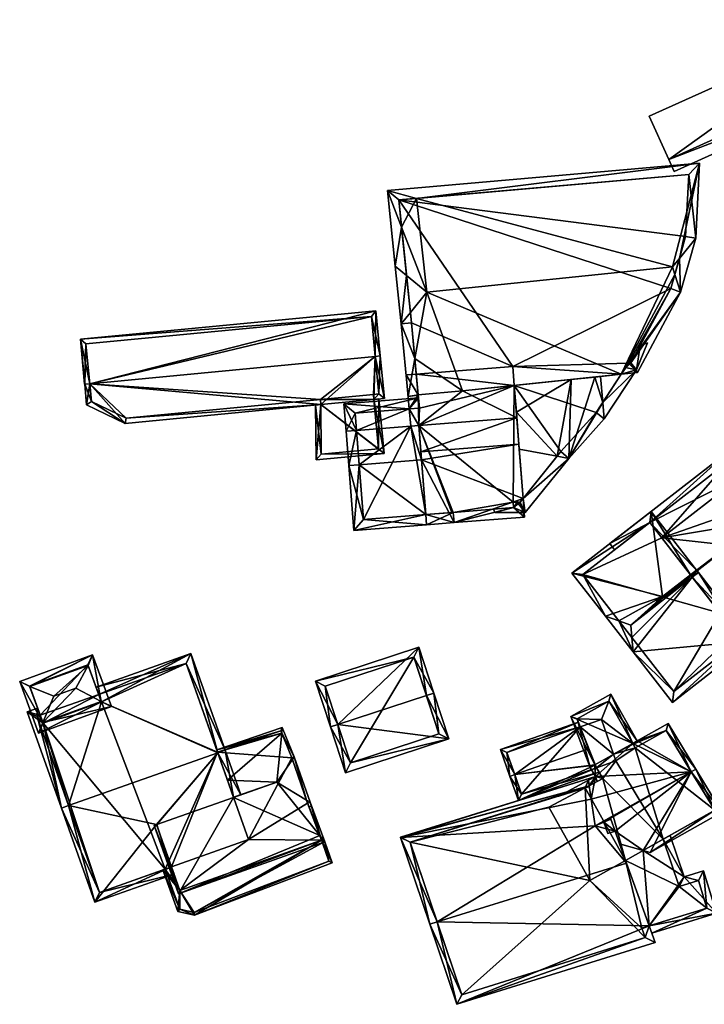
# Model space of a CAD drawing. Header units: inches. Extents: x 2558739 to 2563058, y 1133992 to 1137021.
# Tile 24 of 97: x 2560854 to 2560921, y 1134346 to 1134442. Entities that reach past the tile are written whole.
import ezdxf

# ---------------------------------------------------------------- set-up
doc = ezdxf.new("R2010")
doc.units = ezdxf.units.IN
doc.header["$MEASUREMENT"] = 0
doc.layers.add('Gebaeude Einzelhaus', color=10, linetype='Continuous')
doc.layers.add('Offenes Gebaeude', color=10, linetype='Continuous')

msp = doc.modelspace()

# ---------------------------------------------------------------- meshes
at = {"layer": 'Gebaeude Einzelhaus'}
mesh = msp.add_polyface(dxfattribs=at)
corners = [(2560891.109, 1134424.373, 380.864), (2560902.161, 1134408.215, 380.864), (2560892.346, 1134412.454, 380.864), (2560917.493, 1134415.791, 380.864), (2560891.382, 1134421.738, 393.389), (2560892.346, 1134412.454, 395.986), (2560891.869, 1134417.049, 396.604), (2560892.241, 1134413.464, 396.608), (2560891.382, 1134421.74, 393.388), (2560891.109, 1134424.373, 391.534), (2560892.83, 1134424.524, 391.552), (2560919.213, 1134426.838, 380.864), (2560892.67, 1134409.001, 393.856), (2560891.35, 1134412.356, 395.851), (2560890.778, 1134417.948, 395.851), (2560890.008, 1134425.28, 390.823), (2560920.271, 1134427.934, 390.823), (2560893.828, 1134415.436, 397.956), (2560917.638, 1134417.878, 397.956)]
mesh.append_faces([[corners[k] for k in face] for face in [(12, 13, 5), (5, 13, 7), (14, 6, 13), (13, 6, 7), (8, 15, 9), (9, 15, 10), (4, 15, 8), (6, 14, 4), (4, 14, 15), (10, 15, 16), (7, 12, 17), (7, 13, 12), (6, 7, 17), (14, 13, 6), (6, 13, 7), (4, 10, 8), (8, 10, 15), (4, 17, 10), (10, 17, 18), (15, 4, 8), (4, 6, 17), (15, 14, 4), (4, 14, 6), (10, 16, 15)]], dxfattribs={"color": 13})
mesh.append_faces([[corners[k] for k in face] for face in [(0, 1, 2), (0, 3, 1), (4, 5, 6), (6, 5, 7), (8, 2, 4), (4, 2, 5), (8, 0, 2), (8, 9, 0), (10, 0, 9), (10, 11, 0)]], dxfattribs={"color": 41})
mesh = msp.add_polyface(dxfattribs=at)
corners = [(2560918.898, 1134420.84, 380.864), (2560891.109, 1134424.373, 380.864), (2560919.213, 1134426.838, 380.864), (2560917.493, 1134415.791, 380.864), (2560902.161, 1134408.215, 380.864), (2560913.386, 1134408.543, 380.864), (2560913.61, 1134408.569, 380.864), (2560892.83, 1134424.524, 391.552), (2560919.213, 1134426.838, 391.551), (2560918.898, 1134420.84, 395.878), (2560917.871, 1134417.15, 397.457), (2560917.493, 1134415.791, 396.594), (2560918.304, 1134418.706, 397.39), (2560913.61, 1134408.569, 389.802), (2560913.61, 1134408.569, 392.167), (2560914.505, 1134410.234, 389.834), (2560914.164, 1134407.904, 389.412), (2560915.205, 1134410.523, 389.615), (2560918.426, 1134415.415, 396.269), (2560914.243, 1134407.625, 391.514), (2560920.271, 1134427.934, 390.823), (2560919.89, 1134420.678, 396.042), (2560912.676, 1134407.463, 391.514), (2560917.638, 1134417.878, 397.956), (2560893.828, 1134415.436, 397.956)]
mesh.append_faces([[corners[k] for k in face] for face in [(15, 16, 17), (10, 18, 11), (11, 18, 14), (19, 14, 18), (7, 20, 8), (12, 9, 21), (21, 9, 8), (18, 12, 21), (18, 10, 12), (21, 8, 20), (22, 10, 23), (22, 18, 10), (19, 18, 22), (24, 22, 23), (7, 23, 20), (18, 12, 10), (10, 12, 23), (18, 21, 12), (21, 20, 12), (12, 20, 23)]], dxfattribs={"color": 13})
mesh.append_faces([[corners[k] for k in face] for face in [(0, 1, 2), (0, 3, 1), (4, 3, 5), (5, 3, 6), (7, 8, 2), (8, 0, 2), (8, 9, 0), (9, 3, 0), (10, 11, 12), (12, 11, 9), (9, 11, 3), (13, 11, 14), (13, 3, 11), (13, 6, 3)]], dxfattribs={"color": 41})
mesh = msp.add_polyface(dxfattribs=at)
corners = [(2560892.346, 1134412.454, 380.864), (2560902.161, 1134408.215, 380.864), (2560892.812, 1134407.482, 380.864), (2560912.676, 1134407.463, 380.864), (2560902.304, 1134406.389, 380.864), (2560907.815, 1134406.96, 391.471), (2560902.304, 1134406.389, 391.45), (2560902.304, 1134406.389, 391.02), (2560897.299, 1134405.871, 391.514), (2560892.346, 1134412.454, 395.986), (2560892.812, 1134407.482, 390.518), (2560892.67, 1134409.001, 393.856), (2560893.001, 1134405.474, 391.545), (2560893.121, 1134404.184, 380.864), (2560893.121, 1134404.184, 391.38), (2560893.121, 1134404.184, 392.204), (2560902.508, 1134403.783, 392.243), (2560893.028, 1134405.18, 390.907), (2560885.799, 1134404.613, 390.907), (2560892.122, 1134404.106, 391.38), (2560892.008, 1134405.324, 391.514), (2560893.005, 1134405.427, 391.514), (2560891.35, 1134412.356, 395.851), (2560893.828, 1134415.436, 397.956), (2560912.676, 1134407.463, 391.514), (2560891.814, 1134407.404, 390.518), (2560892.122, 1134404.106, 392.204), (2560902.551, 1134403.231, 393.062), (2560893.044, 1134402.486, 393.062)]
mesh.append_faces([[corners[k] for k in face] for face in [(17, 18, 19), (5, 7, 16), (20, 12, 21), (20, 11, 12), (11, 20, 22), (11, 8, 23), (23, 8, 24), (11, 12, 8), (11, 20, 12), (12, 20, 21), (11, 22, 20), (12, 25, 10), (15, 26, 12), (12, 26, 25), (26, 12, 25), (25, 12, 10), (8, 27, 6), (12, 28, 8)]], dxfattribs={"color": 13})
mesh.append_faces([[corners[k] for k in face] for face in [(0, 1, 2), (1, 3, 4), (5, 6, 7), (5, 8, 6), (9, 10, 11), (11, 10, 12), (9, 0, 10), (10, 0, 2), (4, 2, 1), (4, 13, 2), (12, 14, 15), (12, 10, 14), (14, 10, 13), (13, 10, 2), (6, 16, 7)]], dxfattribs={"color": 41})
mesh = msp.add_polyface(dxfattribs=at)
corners = [(2560888.696, 1134405.021, 388.792), (2560889.701, 1134399.79, 388.792), (2560889.194, 1134405.069, 388.792), (2560883.545, 1134404.526, 388.792), (2560883.098, 1134399.155, 388.792), (2560883.045, 1134404.478, 388.792), (2560883.592, 1134399.705, 388.792), (2560889.156, 1134400.24, 388.792), (2560889.721, 1134405.12, 386.524), (2560889.324, 1134409.246, 388.958), (2560888.827, 1134409.198, 388.958), (2560883.545, 1134404.526, 386.524), (2560861.17, 1134406.539, 388.958), (2560888.696, 1134405.021, 386.524), (2560860.864, 1134404.504, 387.785), (2560860.673, 1134406.491, 388.958), (2560864.59, 1134402.704, 386.524), (2560889.176, 1134405.569, 386.817), (2560861.334, 1134404.832, 387.951), (2560864.682, 1134403.215, 386.818), (2560883.54, 1134405.028, 386.818), (2560888.648, 1134405.519, 386.818), (2560860.253, 1134410.858, 386.524), (2560860.671, 1134406.491, 388.958), (2560888.904, 1134413.613, 386.524), (2560888.454, 1134413.067, 386.802), (2560860.798, 1134410.408, 386.801), (2560883.545, 1134404.526, 379.799), (2560883.592, 1134399.705, 379.799), (2560889.156, 1134400.24, 379.799), (2560888.696, 1134405.021, 379.799), (2560861.17, 1134406.539, 379.799), (2560861.334, 1134404.832, 379.799), (2560864.682, 1134403.215, 379.799), (2560883.54, 1134405.028, 379.799), (2560888.648, 1134405.519, 379.799), (2560889.176, 1134405.569, 379.799), (2560888.827, 1134409.198, 379.799), (2560888.454, 1134413.067, 379.799), (2560860.798, 1134410.408, 379.799)]
mesh.append_faces([[corners[k] for k in face] for face in [(22, 26, 23), (23, 26, 15), (15, 26, 12), (24, 25, 22), (22, 25, 26), (24, 9, 25), (25, 9, 10), (24, 10, 9), (24, 12, 10), (24, 22, 12), (12, 22, 15), (15, 22, 23), (21, 17, 13), (19, 20, 11), (18, 19, 16), (16, 19, 11), (14, 18, 16), (15, 18, 14), (12, 18, 15), (9, 17, 10), (13, 17, 8), (8, 17, 9), (11, 12, 16), (16, 12, 14), (14, 12, 15), (8, 10, 13), (13, 10, 11), (11, 10, 12), (8, 9, 10), (3, 6, 5), (2, 7, 0), (6, 7, 1), (1, 7, 2), (5, 6, 4), (4, 6, 1), (4, 3, 5), (4, 1, 3), (3, 1, 0), (0, 1, 2)]], dxfattribs={"color": 13})
mesh.append_faces([[corners[k] for k in face] for face in [(38, 31, 39), (37, 31, 38), (12, 26, 31), (31, 26, 39), (26, 38, 39), (26, 25, 38), (25, 37, 38), (25, 10, 37), (34, 35, 30), (34, 30, 27), (31, 34, 33), (31, 33, 32), (37, 36, 35), (37, 35, 34), (37, 34, 31), (10, 17, 37), (37, 17, 36), (17, 35, 36), (17, 21, 35), (21, 13, 35), (35, 13, 30), (11, 34, 27), (11, 20, 34), (20, 19, 34), (34, 19, 33), (19, 32, 33), (19, 18, 32), (18, 31, 32), (18, 12, 31), (27, 30, 29), (27, 29, 28), (0, 13, 3), (3, 13, 11), (29, 13, 7), (7, 13, 0), (29, 30, 13), (7, 6, 29), (29, 6, 28), (11, 6, 3), (11, 28, 6), (11, 27, 28)]], dxfattribs={"color": 41})
mesh = msp.add_polyface(dxfattribs=at)
corners = [(2560902.304, 1134406.389, 380.864), (2560912.676, 1134407.463, 380.864), (2560910.238, 1134403.753, 380.864), (2560910.89, 1134404.745, 389.9), (2560912.676, 1134407.463, 389.901), (2560902.161, 1134408.215, 380.864), (2560913.386, 1134408.543, 380.864), (2560912.676, 1134407.463, 391.514), (2560910.671, 1134407.255, 390.663), (2560910.105, 1134407.197, 390.821), (2560907.815, 1134406.96, 391.471), (2560897.299, 1134405.871, 391.514), (2560913.386, 1134408.543, 389.888), (2560913.61, 1134408.569, 392.167), (2560913.386, 1134408.543, 392.166), (2560913.61, 1134408.569, 389.802), (2560913.61, 1134408.569, 380.864), (2560914.164, 1134407.904, 389.412), (2560914.505, 1134410.234, 389.834), (2560915.205, 1134410.523, 389.615), (2560913.101, 1134408.109, 389.901), (2560911.03, 1134403.139, 389.412), (2560914.243, 1134407.625, 391.514)]
mesh.append_faces([[corners[k] for k in face] for face in [(17, 18, 19), (17, 15, 18), (17, 20, 15), (15, 20, 12), (20, 17, 4), (4, 17, 3), (3, 17, 21), (20, 15, 12), (20, 17, 15), (15, 17, 18), (3, 4, 8), (21, 17, 3), (3, 17, 4), (4, 17, 20), (9, 3, 8), (22, 14, 13), (14, 22, 7)]], dxfattribs={"color": 13})
mesh.append_faces([[corners[k] for k in face] for face in [(0, 1, 2), (3, 1, 4), (3, 2, 1), (5, 6, 1), (7, 8, 4), (7, 9, 8), (7, 10, 9), (7, 11, 10), (12, 13, 14), (12, 15, 13), (12, 6, 15), (15, 6, 16), (4, 12, 7), (7, 12, 14), (4, 1, 12), (12, 1, 6)]], dxfattribs={"color": 41})
mesh = msp.add_polyface(dxfattribs=at)
corners = [(2560902.304, 1134406.389, 380.864), (2560906.825, 1134399.963, 380.864), (2560903.164, 1134395.422, 380.864), (2560910.238, 1134403.753, 380.864), (2560910.238, 1134403.753, 389.826), (2560910.89, 1134404.745, 389.9), (2560906.825, 1134399.963, 389.831), (2560906.463, 1134399.514, 389.819), (2560903.164, 1134395.423, 389.853), (2560902.871, 1134395.059, 380.864), (2560902.871, 1134395.059, 389.856), (2560902.871, 1134395.059, 391.616), (2560903.164, 1134395.422, 391.843), (2560902.789, 1134400.202, 391.158), (2560902.751, 1134400.686, 395.384), (2560907.579, 1134399.305, 389.412), (2560911.03, 1134403.139, 389.412), (2560903.35, 1134394.059, 389.455), (2560902.592, 1134395.059, 389.944), (2560910.105, 1134407.197, 390.821), (2560902.508, 1134403.783, 392.243), (2560907.815, 1134406.96, 391.471), (2560903.305, 1134393.618, 390.629)]
mesh.append_faces([[corners[k] for k in face] for face in [(4, 15, 6), (6, 15, 7), (5, 16, 4), (4, 16, 15), (17, 18, 10), (8, 17, 10), (7, 15, 8), (8, 15, 17), (19, 15, 5), (5, 15, 16), (7, 20, 13), (15, 21, 7), (7, 21, 20), (15, 19, 21), (8, 7, 13), (8, 15, 7), (8, 17, 15), (8, 10, 17), (17, 10, 18), (22, 11, 12)]], dxfattribs={"color": 13})
mesh.append_faces([[corners[k] for k in face] for face in [(0, 1, 2), (0, 3, 1), (4, 3, 5), (4, 1, 3), (4, 6, 1), (7, 1, 6), (8, 2, 7), (7, 2, 1), (8, 9, 2), (8, 10, 9), (8, 11, 10), (8, 12, 11), (13, 12, 8), (13, 14, 12)]], dxfattribs={"color": 41})
mesh = msp.add_polyface(dxfattribs=at)
corners = [(2560886.875, 1134403.694, 380.864), (2560892.122, 1134404.106, 380.864), (2560887.007, 1134402.012, 380.864), (2560892.279, 1134402.426, 380.864), (2560887.007, 1134402.012, 392.178), (2560886.875, 1134403.694, 391.38), (2560892.122, 1134404.106, 391.38), (2560893.044, 1134402.486, 380.864), (2560893.121, 1134404.184, 380.864), (2560902.304, 1134406.389, 380.864), (2560893.305, 1134399.165, 394.862), (2560893.044, 1134402.486, 393.062), (2560893.044, 1134402.486, 392.178), (2560892.279, 1134402.426, 393.062), (2560892.279, 1134402.426, 392.178), (2560892.122, 1134404.106, 392.204), (2560893.121, 1134404.184, 391.38), (2560893.121, 1134404.184, 392.204), (2560886.009, 1134401.934, 392.178), (2560893.028, 1134405.18, 390.907), (2560885.799, 1134404.613, 390.907), (2560887.267, 1134398.691, 394.862), (2560886.27, 1134398.613, 394.862), (2560893.244, 1134399.941, 395.384), (2560902.551, 1134403.231, 393.062), (2560893.001, 1134405.474, 391.545), (2560897.299, 1134405.871, 391.514)]
mesh.append_faces([[corners[k] for k in face] for face in [(18, 5, 4), (5, 19, 6), (6, 19, 16), (18, 20, 5), (5, 20, 19), (19, 6, 16), (6, 4, 14), (6, 20, 4), (4, 20, 18), (14, 10, 12), (4, 21, 14), (4, 18, 22), (11, 23, 24), (15, 11, 25), (26, 11, 24), (15, 13, 11)]], dxfattribs={"color": 13})
mesh.append_faces([[corners[k] for k in face] for face in [(0, 1, 2), (2, 1, 3), (4, 5, 2), (2, 5, 0), (6, 1, 5), (5, 1, 0), (7, 8, 9), (7, 1, 8), (7, 3, 1), (10, 11, 12), (13, 12, 11), (13, 14, 12), (14, 15, 6), (14, 13, 15), (6, 16, 1), (1, 16, 8), (6, 17, 16), (6, 15, 17)]], dxfattribs={"color": 41})
mesh = msp.add_polyface(dxfattribs=at)
corners = [(2560896.388, 1134394.076, 380.864), (2560902.188, 1134395.059, 380.864), (2560902.229, 1134394.541, 380.864), (2560903.164, 1134395.422, 380.864), (2560902.871, 1134395.059, 380.864), (2560893.044, 1134402.486, 380.864), (2560902.304, 1134406.389, 380.864), (2560902.871, 1134395.059, 389.856), (2560902.188, 1134395.059, 390.055), (2560902.871, 1134395.059, 391.616), (2560902.188, 1134395.059, 391.651), (2560902.229, 1134394.541, 389.898), (2560902.229, 1134394.541, 391.303), (2560896.388, 1134394.076, 391.298), (2560902.551, 1134403.231, 393.062), (2560902.508, 1134403.783, 392.243), (2560902.304, 1134406.389, 391.45), (2560902.789, 1134400.202, 391.158), (2560902.751, 1134400.686, 395.384), (2560900.303, 1134394.388, 390.383), (2560900.41, 1134394.073, 390.265), (2560903.35, 1134394.059, 389.455), (2560902.592, 1134395.059, 389.944), (2560896.466, 1134393.082, 390.629), (2560903.305, 1134393.618, 390.629), (2560893.305, 1134399.165, 394.862), (2560903.164, 1134395.422, 391.843), (2560893.244, 1134399.941, 395.384)]
mesh.append_faces([[corners[k] for k in face] for face in [(19, 11, 20), (20, 11, 21), (21, 11, 22), (22, 11, 8), (8, 11, 22), (22, 11, 21), (21, 11, 20), (20, 11, 19), (23, 12, 24), (24, 12, 9), (9, 12, 10), (23, 13, 12), (25, 26, 18), (23, 24, 26), (14, 27, 18)]], dxfattribs={"color": 13})
mesh.append_faces([[corners[k] for k in face] for face in [(0, 1, 2), (1, 3, 4), (5, 6, 1), (1, 6, 3), (7, 1, 4), (7, 8, 1), (7, 9, 8), (8, 9, 10), (11, 8, 12), (12, 8, 10), (11, 1, 8), (11, 2, 1), (13, 11, 12), (13, 0, 11), (11, 0, 2), (14, 15, 16), (14, 17, 15), (14, 18, 17)]], dxfattribs={"color": 41})
mesh = msp.add_polyface(dxfattribs=at)
corners = [(2560892.279, 1134402.426, 380.864), (2560887.681, 1134393.396, 380.864), (2560887.007, 1134402.012, 380.864), (2560893.044, 1134402.485, 380.864), (2560893.72, 1134393.868, 380.864), (2560893.72, 1134393.867, 391.299), (2560887.681, 1134393.396, 391.3), (2560887.267, 1134398.691, 394.862), (2560887.007, 1134402.012, 392.178), (2560893.044, 1134402.486, 380.864), (2560896.244, 1134394.065, 380.864), (2560896.388, 1134394.076, 380.864), (2560902.188, 1134395.059, 380.864), (2560896.388, 1134394.076, 391.298), (2560893.72, 1134393.868, 391.298), (2560893.244, 1134399.941, 395.384), (2560893.044, 1134402.486, 393.062), (2560893.305, 1134399.165, 394.862), (2560886.763, 1134392.321, 390.629), (2560893.798, 1134392.873, 390.629), (2560886.27, 1134398.613, 394.862), (2560886.009, 1134401.934, 392.178), (2560892.279, 1134402.426, 392.178), (2560896.466, 1134393.082, 390.629), (2560902.751, 1134400.686, 395.384), (2560903.164, 1134395.422, 391.843)]
mesh.append_faces([[corners[k] for k in face] for face in [(18, 6, 19), (19, 6, 5), (18, 20, 6), (6, 20, 7), (7, 20, 8), (8, 20, 21), (7, 5, 17), (7, 18, 5), (5, 18, 19), (7, 20, 18), (22, 7, 17), (8, 20, 7), (23, 19, 13), (13, 19, 14), (23, 14, 19), (23, 17, 14), (17, 24, 15), (23, 25, 17)]], dxfattribs={"color": 13})
mesh.append_faces([[corners[k] for k in face] for face in [(0, 1, 2), (3, 4, 0), (0, 4, 1), (5, 1, 4), (5, 6, 1), (6, 2, 1), (7, 8, 6), (6, 8, 2), (9, 10, 4), (9, 11, 10), (9, 12, 11), (13, 10, 11), (13, 14, 10), (10, 14, 4), (15, 16, 17)]], dxfattribs={"color": 41})
mesh = msp.add_polyface(dxfattribs=at)
corners = [(2560928.983, 1134392.501, 394.873), (2560926.201, 1134396.228, 394.778), (2560926.202, 1134394.972, 395.587), (2560927.826, 1134392.797, 395.643), (2560926.204, 1134393.211, 396.722), (2560929.794, 1134390.161, 392.961), (2560930.386, 1134390.621, 392.961), (2560922.266, 1134384.311, 392.961), (2560919.444, 1134387.944, 396.713), (2560916.718, 1134385.84, 396.722), (2560916.133, 1134385.371, 396.713), (2560916.126, 1134385.38, 396.722), (2560916.725, 1134385.831, 396.713), (2560916.727, 1134385.832, 396.713), (2560916.607, 1134391.594, 392.961), (2560919.385, 1134388.018, 396.654), (2560924.275, 1134397.553, 392.961), (2560924.868, 1134398.014, 392.961), (2560916.667, 1134385.906, 396.654), (2560916.075, 1134385.446, 396.654), (2560915.438, 1134393.097, 391.93), (2560923.239, 1134400.109, 391.524), (2560911.575, 1134391.045, 391.524), (2560912.035, 1134390.453, 391.929), (2560923.107, 1134399.056, 391.931), (2560923.711, 1134382.452, 391.652), (2560924.171, 1134381.86, 391.237), (2560932.066, 1134388.3, 391.37), (2560931.044, 1134388.434, 391.777), (2560924.275, 1134397.553, 381.796), (2560929.794, 1134390.161, 381.796), (2560916.607, 1134391.594, 381.796), (2560922.265, 1134384.312, 381.796), (2560923.107, 1134399.056, 381.796), (2560915.438, 1134393.098, 381.796), (2560931.044, 1134388.434, 381.796), (2560923.711, 1134382.452, 381.796)]
mesh.append_faces([[corners[k] for k in face] for face in [(25, 28, 26), (26, 28, 27), (27, 28, 6), (6, 28, 5), (25, 5, 7), (25, 27, 5), (5, 27, 6), (25, 26, 27), (21, 20, 22), (22, 20, 23), (16, 24, 17), (17, 24, 21), (21, 24, 20), (21, 16, 17), (23, 20, 22), (22, 20, 21), (21, 20, 16), (16, 20, 14), (11, 9, 10), (10, 9, 12), (9, 19, 18), (9, 11, 19), (1, 16, 17), (1, 2, 16), (3, 0, 5), (5, 0, 6), (2, 0, 3), (2, 1, 0), (9, 19, 11), (9, 18, 19), (9, 15, 18), (16, 1, 17), (14, 2, 16), (16, 2, 1), (9, 4, 15), (15, 4, 14), (14, 4, 2), (8, 9, 13), (13, 9, 12), (12, 9, 10), (10, 9, 11), (7, 4, 8), (8, 4, 9), (5, 3, 7), (7, 3, 4), (5, 0, 3), (5, 6, 0), (0, 2, 3), (3, 2, 4), (0, 1, 2)]], dxfattribs={"color": 13})
mesh.append_faces([[corners[k] for k in face] for face in [(30, 35, 32), (32, 35, 36), (5, 28, 30), (30, 28, 35), (35, 25, 36), (35, 28, 25), (33, 31, 34), (33, 29, 31), (24, 33, 20), (20, 33, 34), (24, 29, 33), (24, 16, 29), (32, 31, 30), (30, 31, 29), (12, 9, 18), (3, 5, 2), (2, 5, 16), (16, 5, 29), (29, 5, 30)]], dxfattribs={"color": 41})
mesh = msp.add_polyface(dxfattribs=at)
corners = [(2560919.444, 1134387.944, 396.713), (2560916.727, 1134385.832, 396.713), (2560919.563, 1134387.79, 396.833), (2560920.155, 1134388.25, 396.833), (2560920.036, 1134388.404, 396.713), (2560913.589, 1134383.148, 396.833), (2560916.725, 1134385.831, 396.713), (2560916.667, 1134385.906, 396.654), (2560915.57, 1134394.15, 392.208), (2560907.893, 1134388.184, 392.208), (2560919.385, 1134388.018, 396.654), (2560919.977, 1134388.478, 396.654), (2560911.139, 1134384.008, 395.482), (2560912.443, 1134383.55, 396.201), (2560913.816, 1134380.56, 395.482), (2560913.695, 1134381.939, 396.202), (2560925.309, 1134381.618, 391.633), (2560917.631, 1134375.651, 391.633), (2560915.438, 1134393.098, 392.672), (2560908.945, 1134388.052, 392.672), (2560917.763, 1134376.704, 392.098), (2560924.256, 1134381.75, 392.098), (2560916.607, 1134391.594, 392.961), (2560915.438, 1134393.097, 391.93), (2560922.266, 1134384.311, 392.961), (2560923.711, 1134382.452, 391.652), (2560924.256, 1134381.75, 381.796), (2560923.711, 1134382.452, 381.796), (2560915.438, 1134393.098, 381.796), (2560908.945, 1134388.052, 381.796), (2560917.763, 1134376.704, 381.796), (2560922.265, 1134384.312, 381.796), (2560916.607, 1134391.594, 381.796)]
mesh.append_faces([[corners[k] for k in face] for face in [(16, 21, 3), (3, 21, 2), (20, 14, 15), (16, 17, 21), (21, 17, 20), (20, 17, 14), (15, 14, 13), (13, 14, 12), (2, 0, 3), (3, 0, 4), (9, 19, 12), (12, 19, 13), (10, 18, 11), (11, 18, 8), (8, 18, 9), (9, 18, 19), (15, 2, 5), (2, 16, 3), (15, 14, 2), (2, 14, 16), (16, 14, 17), (13, 15, 5), (12, 14, 13), (13, 14, 15), (7, 5, 6), (7, 13, 5), (7, 12, 13), (7, 9, 12), (11, 8, 10), (10, 8, 7), (7, 8, 9), (1, 6, 5), (1, 5, 2), (0, 3, 4), (0, 2, 3), (0, 1, 2)]], dxfattribs={"color": 13})
mesh.append_faces([[corners[k] for k in face] for face in [(31, 29, 32), (32, 29, 28), (27, 30, 31), (31, 30, 29), (27, 26, 30), (21, 20, 26), (26, 20, 30), (20, 29, 30), (13, 19, 15), (15, 19, 20), (20, 19, 29), (23, 19, 18), (23, 29, 19), (23, 28, 29), (25, 26, 27), (24, 21, 25), (25, 21, 26), (24, 2, 21), (24, 0, 2), (10, 22, 18), (18, 22, 23)]], dxfattribs={"color": 41})
mesh = msp.add_polyface(dxfattribs=at)
corners = [(2560893.789, 1134376.322, 390.644), (2560895.956, 1134372.124, 387.657), (2560894.5, 1134376.556, 390.644), (2560885.204, 1134373.504, 390.644), (2560885.946, 1134368.838, 387.657), (2560884.491, 1134373.27, 390.644), (2560893.044, 1134380.995, 387.657), (2560883.034, 1134377.709, 387.657), (2560895.01, 1134372.603, 388.137), (2560886.425, 1134369.784, 388.137), (2560892.565, 1134380.049, 388.136), (2560883.98, 1134377.23, 388.137), (2560895.01, 1134372.603, 380.883), (2560892.565, 1134380.049, 380.883), (2560883.98, 1134377.23, 380.883), (2560886.425, 1134369.784, 380.883)]
mesh.append_faces([[corners[k] for k in face] for face in [(3, 9, 5), (11, 3, 5), (5, 9, 4), (10, 11, 7), (7, 11, 5), (6, 10, 7), (0, 10, 2), (8, 0, 2), (2, 10, 6), (1, 9, 8), (4, 9, 1), (1, 8, 2), (3, 7, 5), (0, 6, 3), (3, 6, 7), (0, 2, 6), (4, 3, 5), (4, 1, 3), (3, 1, 0), (0, 1, 2)]], dxfattribs={"color": 13})
mesh.append_faces([[corners[k] for k in face] for face in [(13, 15, 14), (12, 15, 13), (8, 15, 12), (9, 15, 8), (14, 15, 3), (3, 15, 9), (11, 14, 3), (13, 14, 10), (10, 14, 11), (12, 13, 0), (0, 13, 10), (8, 12, 0)]], dxfattribs={"color": 41})
mesh = msp.add_polyface(dxfattribs=at)
corners = [(2560856.621, 1134373.689, 390.514), (2560855.35, 1134377.181, 390.514), (2560854.375, 1134377.676, 390.183), (2560856.194, 1134372.684, 390.183), (2560861.008, 1134379.242, 390.514), (2560861.01, 1134379.243, 390.514), (2560861.439, 1134380.249, 390.183), (2560855.353, 1134377.182, 390.514), (2560856.625, 1134373.69, 390.514), (2560863.258, 1134375.256, 390.183), (2560862.28, 1134375.75, 390.514), (2560862.283, 1134375.751, 390.514), (2560861.008, 1134379.24, 390.516), (2560859.819, 1134377.024, 392.394), (2560862.278, 1134375.753, 390.518), (2560855.354, 1134377.179, 390.517), (2560857.689, 1134376.249, 392.394), (2560856.623, 1134373.694, 390.518), (2560856.61, 1134373.718, 390.516), (2560856.62, 1134373.689, 390.516), (2560860.991, 1134379.288, 390.494), (2560855.336, 1134377.229, 390.493), (2560856.641, 1134373.645, 390.494), (2560862.296, 1134375.705, 390.494), (2560862.037, 1134376.416, 388.869), (2560860.991, 1134379.288, 378.763), (2560862.296, 1134375.705, 389.322), (2560862.037, 1134376.416, 378.763), (2560855.336, 1134377.229, 378.763), (2560856.365, 1134374.404, 388.869), (2560856.365, 1134374.404, 378.763), (2560856.641, 1134373.645, 389.353), (2560862.296, 1134375.705, 378.763), (2560856.641, 1134373.645, 378.763)]
mesh.append_faces([[corners[k] for k in face] for face in [(6, 4, 20), (5, 4, 6), (5, 12, 4), (14, 5, 6), (14, 12, 5), (9, 10, 14), (23, 10, 9), (14, 6, 9), (8, 22, 3), (19, 8, 3), (19, 17, 8), (3, 23, 9), (3, 22, 23), (15, 18, 2), (15, 17, 18), (2, 7, 15), (21, 7, 2), (6, 21, 2), (6, 20, 21), (18, 3, 2), (18, 19, 3), (15, 17, 16), (1, 0, 15), (15, 0, 17), (14, 10, 11), (13, 8, 14), (14, 8, 10), (8, 17, 0), (13, 16, 8), (8, 16, 17), (12, 16, 13), (12, 7, 16), (16, 7, 15), (15, 7, 1), (12, 4, 7), (12, 5, 4), (12, 14, 5), (5, 14, 11), (12, 13, 14), (5, 11, 6), (6, 11, 9), (8, 9, 10), (10, 9, 11), (8, 3, 9), (8, 0, 3), (7, 2, 1), (4, 6, 7), (7, 6, 2), (4, 5, 6), (0, 2, 3), (0, 1, 2)]], dxfattribs={"color": 13})
mesh.append_faces([[corners[k] for k in face] for face in [(27, 30, 25), (25, 30, 28), (27, 33, 30), (27, 32, 33), (23, 31, 26), (23, 22, 31), (8, 7, 22), (17, 7, 8), (15, 7, 17), (22, 29, 31), (29, 28, 30), (22, 21, 29), (29, 21, 28), (7, 21, 22), (21, 25, 28), (21, 20, 25), (12, 14, 4), (14, 10, 4), (25, 24, 27), (24, 23, 26), (25, 20, 24), (24, 20, 23), (4, 23, 20), (10, 23, 4)]], dxfattribs={"color": 41})
mesh = msp.add_polyface(dxfattribs=at)
corners = [(2560856.365, 1134374.404, 388.869), (2560856.108, 1134375.108, 388.419), (2560855.095, 1134374.749, 388.419), (2560856.641, 1134373.645, 389.353), (2560858.413, 1134365.396, 394.367), (2560859.12, 1134365.647, 394.367), (2560862.296, 1134375.705, 389.322), (2560873.573, 1134370.774, 394.367), (2560870.961, 1134380.379, 388.419), (2560874.279, 1134371.025, 394.367), (2560862.037, 1134376.416, 388.869), (2560861.78, 1134377.121, 388.419), (2560875.815, 1134366.695, 391.505), (2560867.641, 1134363.801, 391.508), (2560867.676, 1134363.811, 391.507), (2560875.109, 1134366.444, 391.505), (2560861.649, 1134356.275, 388.339), (2560869.093, 1134359.712, 388.806), (2560869.344, 1134359.005, 388.339), (2560870.505, 1134379.421, 388.869), (2560856.053, 1134374.293, 388.869), (2560862.105, 1134357.233, 388.806), (2560875.107, 1134366.451, 391.509), (2560873.554, 1134370.827, 388.127), (2560870.505, 1134379.421, 378.763), (2560874.514, 1134368.121, 390.312), (2560873.554, 1134370.827, 378.763), (2560862.037, 1134376.416, 378.763), (2560856.053, 1134374.293, 378.763), (2560856.365, 1134374.404, 378.763), (2560862.105, 1134357.233, 378.763), (2560868.473, 1134359.492, 384.929), (2560869.093, 1134359.712, 384.929), (2560868.473, 1134359.492, 378.763), (2560862.296, 1134375.705, 378.763), (2560869.093, 1134359.712, 378.763), (2560876.558, 1134362.36, 378.763), (2560856.641, 1134373.645, 378.763)]
mesh.append_faces([[corners[k] for k in face] for face in [(9, 22, 7), (9, 12, 22), (22, 12, 15), (4, 21, 16), (16, 21, 18), (18, 21, 17), (4, 5, 21), (2, 20, 4), (4, 20, 5), (2, 1, 20), (20, 1, 0), (9, 19, 8), (8, 19, 11), (11, 19, 10), (9, 7, 19), (13, 16, 17), (17, 16, 18), (13, 5, 16), (16, 5, 4), (12, 7, 15), (15, 7, 14), (14, 7, 13), (13, 7, 5), (12, 9, 7), (6, 8, 10), (10, 8, 11), (6, 7, 8), (8, 7, 9), (3, 5, 6), (6, 5, 7), (3, 4, 5), (0, 2, 3), (3, 2, 4), (0, 1, 2)]], dxfattribs={"color": 13})
mesh.append_faces([[corners[k] for k in face] for face in [(37, 28, 29), (37, 30, 28), (34, 33, 37), (37, 33, 30), (34, 26, 33), (33, 26, 35), (35, 26, 36), (27, 24, 34), (34, 24, 26), (31, 30, 33), (31, 21, 30), (32, 17, 31), (31, 17, 21), (21, 28, 30), (5, 20, 21), (21, 20, 28), (28, 0, 29), (28, 20, 0), (10, 19, 27), (27, 19, 24), (24, 23, 26), (23, 7, 25), (25, 7, 22), (24, 19, 23), (23, 19, 7)]], dxfattribs={"color": 41})
mesh = msp.add_polyface(dxfattribs=at)
corners = [(2560919.465, 1134368.93, 392.606), (2560915.47, 1134361.092, 389.989), (2560922.426, 1134365.014, 389.989), (2560914.797, 1134361.286, 390.258), (2560919.9, 1134369.175, 392.606), (2560910.972, 1134364.036, 392.557), (2560910.134, 1134363.669, 392.606), (2560912.076, 1134363.176, 391.862), (2560911.359, 1134362.954, 391.947), (2560912.517, 1134361.943, 391.168), (2560910.108, 1134369.591, 389.953), (2560909.668, 1134369.343, 389.953), (2560910.183, 1134368.465, 390.474), (2560909.576, 1134367.575, 390.719), (2560909.502, 1134368.102, 390.465), (2560909.765, 1134366.263, 391.353), (2560913.796, 1134371.671, 389.953), (2560917.215, 1134373.599, 389.953), (2560914.229, 1134371.915, 389.953), (2560909.191, 1134367.371, 390.714), (2560906.63, 1134366.572, 390.425), (2560909.573, 1134367.574, 390.719), (2560909.585, 1134367.493, 390.758), (2560921.731, 1134365.196, 390.258), (2560917.039, 1134372.926, 390.209), (2560913.839, 1134371.596, 389.997), (2560910.121, 1134369.558, 389.971), (2560910.878, 1134368.269, 390.737), (2560914.039, 1134371.234, 390.209), (2560907.786, 1134374.274, 387.373), (2560913.797, 1134371.671, 389.953), (2560911.666, 1134376.458, 387.417), (2560911.476, 1134375.776, 387.656), (2560908.408, 1134374.049, 387.621), (2560910.121, 1134369.558, 387.45), (2560910.108, 1134369.591, 387.465), (2560910.267, 1134369.31, 387.329), (2560910.878, 1134368.269, 380.255), (2560910.267, 1134369.31, 380.255), (2560909.191, 1134367.371, 380.255), (2560916.737, 1134362.38, 389.259), (2560921.731, 1134365.196, 380.255), (2560916.737, 1134362.38, 380.255), (2560917.039, 1134372.926, 380.255), (2560914.039, 1134371.234, 380.255), (2560913.839, 1134371.596, 380.255), (2560913.796, 1134371.671, 380.255), (2560909.646, 1134358.381, 380.255), (2560905.644, 1134365.481, 380.255), (2560913.096, 1134360.327, 380.255), (2560912.165, 1134369.975, 380.255), (2560911.938, 1134370.623, 380.255), (2560913.797, 1134371.671, 380.255), (2560911.476, 1134375.776, 380.255), (2560908.408, 1134374.049, 380.255), (2560908.701, 1134373.281, 387.277), (2560909.511, 1134371.156, 388.183), (2560908.701, 1134373.281, 380.255), (2560910.755, 1134374, 380.255)]
mesh.append_faces([[corners[k] for k in face] for face in [(18, 30, 32), (11, 33, 10), (11, 29, 33), (18, 32, 31), (31, 32, 29), (29, 32, 33), (10, 29, 11), (10, 30, 29), (18, 31, 30), (29, 30, 31), (28, 25, 24), (19, 14, 21), (14, 19, 20), (12, 13, 14), (12, 27, 13), (10, 26, 11), (11, 26, 12), (12, 26, 27), (25, 16, 24), (4, 24, 17), (17, 24, 18), (18, 24, 16), (4, 0, 24), (2, 23, 4), (4, 23, 0), (2, 1, 23), (23, 1, 3), (21, 19, 22), (21, 14, 19), (19, 14, 20), (16, 0, 18), (18, 0, 17), (17, 0, 4), (0, 15, 6), (10, 12, 16), (16, 12, 0), (0, 12, 15), (15, 12, 13), (13, 12, 14), (10, 11, 12), (3, 7, 9), (7, 5, 8), (3, 0, 7), (7, 0, 5), (5, 0, 6), (0, 2, 4), (3, 1, 0), (0, 1, 2)]], dxfattribs={"color": 13})
mesh.append_faces([[corners[k] for k in face] for face in [(52, 58, 53), (53, 58, 54), (54, 58, 57), (52, 51, 58), (10, 56, 35), (55, 54, 57), (10, 33, 56), (56, 33, 55), (55, 33, 54), (33, 53, 54), (33, 32, 53), (53, 32, 52), (52, 32, 30), (42, 44, 41), (41, 44, 43), (44, 51, 45), (45, 51, 46), (42, 50, 44), (44, 50, 51), (49, 37, 42), (42, 37, 50), (50, 37, 38), (49, 39, 37), (49, 47, 39), (39, 47, 48), (25, 44, 45), (25, 28, 44), (45, 16, 25), (45, 46, 16), (28, 24, 44), (44, 24, 43), (24, 41, 43), (0, 23, 24), (24, 23, 41), (41, 40, 42), (41, 23, 40), (40, 23, 3), (13, 39, 21), (21, 39, 19), (13, 37, 39), (13, 27, 37), (37, 36, 38), (36, 26, 34), (37, 27, 36), (36, 27, 26), (34, 10, 35), (34, 26, 10)]], dxfattribs={"color": 41})
mesh = msp.add_polyface(dxfattribs=at)
corners = [(2560902.349, 1134368.648, 388.183), (2560901.878, 1134368.483, 388.183), (2560902.701, 1134366.13, 387.115), (2560910.267, 1134369.31, 387.329), (2560910.525, 1134368.871, 387.115), (2560910.121, 1134369.558, 387.45), (2560910.108, 1134369.591, 387.465), (2560909.511, 1134371.156, 388.183), (2560908.701, 1134373.281, 387.277), (2560908.522, 1134373.749, 387.077), (2560900.961, 1134371.1, 387.077), (2560903.008, 1134366.767, 387.329), (2560901.598, 1134370.793, 387.277), (2560901.598, 1134370.793, 380.255), (2560908.701, 1134373.281, 380.255), (2560903.008, 1134366.767, 380.255), (2560910.267, 1134369.31, 380.255), (2560910.755, 1134374, 380.255), (2560911.938, 1134370.623, 380.255), (2560912.165, 1134369.975, 380.255)]
mesh.append_faces([[corners[k] for k in face] for face in [(12, 9, 8), (12, 10, 9), (12, 1, 10), (12, 0, 1), (1, 11, 2), (2, 11, 4), (4, 11, 3), (1, 0, 11), (8, 0, 7), (8, 10, 0), (0, 10, 1), (8, 9, 10), (0, 6, 7), (0, 5, 6), (0, 2, 5), (5, 2, 3), (3, 2, 4), (0, 1, 2)]], dxfattribs={"color": 13})
mesh.append_faces([[corners[k] for k in face] for face in [(14, 15, 13), (14, 16, 15), (14, 18, 16), (16, 18, 19), (14, 17, 18), (15, 16, 11), (11, 16, 3), (0, 12, 11), (11, 12, 15), (15, 12, 13), (13, 8, 14), (13, 12, 8)]], dxfattribs={"color": 41})
mesh = msp.add_polyface(dxfattribs=at)
corners = [(2560882.18, 1134366.178, 389.99), (2560880.975, 1134370.36, 389.888), (2560880.799, 1134370.108, 390.056), (2560882.516, 1134365.974, 389.814), (2560879.28, 1134367.933, 391.509), (2560883.462, 1134362.753, 388.282), (2560883.961, 1134362.134, 387.897), (2560879.773, 1134372.679, 388.163), (2560879.828, 1134373.211, 387.787), (2560873.471, 1134371.062, 387.937), (2560873.554, 1134370.827, 388.127), (2560874.514, 1134368.121, 390.312), (2560875.107, 1134366.451, 391.509), (2560869.756, 1134357.094, 387.897), (2560875.109, 1134366.444, 391.505), (2560867.676, 1134363.811, 391.507), (2560867.405, 1134363.719, 391.509), (2560867.641, 1134363.801, 391.508), (2560882.281, 1134365.889, 389.848), (2560880.741, 1134370.273, 389.935), (2560879.684, 1134372.899, 387.982), (2560869.909, 1134357.413, 388.025), (2560883.638, 1134362.284, 388.025), (2560883.638, 1134362.284, 384.929), (2560883.638, 1134362.284, 378.763), (2560882.281, 1134365.889, 378.763), (2560880.741, 1134370.273, 378.763), (2560879.684, 1134372.899, 378.763), (2560873.554, 1134370.827, 378.763), (2560869.093, 1134359.712, 388.806), (2560869.093, 1134359.712, 384.929), (2560869.909, 1134357.413, 384.929), (2560876.558, 1134362.36, 378.763), (2560869.909, 1134357.413, 378.763), (2560869.093, 1134359.712, 378.763)]
mesh.append_faces([[corners[k] for k in face] for face in [(13, 22, 6), (6, 22, 5), (17, 21, 16), (16, 21, 13), (13, 21, 22), (8, 7, 20), (8, 20, 9), (9, 20, 10), (2, 19, 1), (1, 19, 7), (1, 7, 8), (0, 3, 18), (18, 3, 5), (5, 3, 6), (3, 0, 1), (1, 0, 2), (16, 15, 17), (14, 4, 12), (14, 5, 4), (16, 13, 15), (15, 13, 14), (14, 13, 5), (5, 13, 6), (11, 12, 4), (7, 11, 4), (7, 10, 11), (7, 9, 10), (7, 8, 9), (2, 7, 4), (2, 1, 7), (7, 1, 8), (5, 0, 4), (6, 3, 5), (5, 3, 0), (0, 2, 4), (3, 1, 0), (0, 1, 2)]], dxfattribs={"color": 13})
mesh.append_faces([[corners[k] for k in face] for face in [(26, 28, 27), (34, 32, 33), (33, 32, 24), (24, 32, 25), (25, 32, 26), (26, 32, 28), (22, 21, 23), (23, 21, 31), (21, 30, 31), (21, 29, 30), (21, 17, 29), (27, 28, 20), (20, 28, 10), (20, 7, 27), (7, 26, 27), (7, 19, 26), (0, 19, 2), (0, 18, 19), (19, 18, 26), (26, 18, 25), (23, 5, 22), (23, 18, 5), (23, 25, 18), (23, 24, 25)]], dxfattribs={"color": 41})
mesh = msp.add_polyface(dxfattribs=at)
corners = [(2560910.183, 1134368.465, 390.395), (2560891.275, 1134362.574, 390.395), (2560891.279, 1134362.563, 390.4), (2560909.798, 1134367.694, 390.696), (2560910.353, 1134367.989, 390.64), (2560909.576, 1134367.575, 390.719), (2560894.842, 1134354.361, 394.708), (2560894.126, 1134354.138, 394.708), (2560910.134, 1134363.669, 392.606), (2560909.765, 1134366.263, 391.353), (2560913.186, 1134360.076, 394.708), (2560912.076, 1134363.176, 393.114), (2560910.972, 1134364.036, 392.557), (2560911.66, 1134364.338, 392.516), (2560915.37, 1134353.977, 391.298), (2560896.749, 1134346.379, 390.394), (2560915.949, 1134352.361, 390.394), (2560892.231, 1134362.086, 390.757), (2560897.225, 1134347.313, 390.789), (2560914.979, 1134352.845, 390.79), (2560914.654, 1134353.755, 391.299), (2560911.359, 1134362.954, 393.113), (2560909.573, 1134367.574, 390.719), (2560909.585, 1134367.493, 390.758), (2560915.371, 1134353.977, 390.999), (2560915.624, 1134353.27, 390.984), (2560921.911, 1134355.218, 387.962), (2560918.765, 1134358.726, 388.865), (2560920.644, 1134359.309, 387.962), (2560916.737, 1134362.38, 389.259), (2560917.402, 1134362.755, 388.916), (2560914.797, 1134361.286, 390.258), (2560912.517, 1134361.943, 391.168), (2560920.973, 1134355.712, 388.306), (2560920.149, 1134358.37, 388.307), (2560918.289, 1134357.793, 389.201), (2560915.37, 1134353.977, 390.999), (2560912.076, 1134363.176, 391.862), (2560911.359, 1134362.954, 391.947), (2560909.191, 1134367.371, 390.714), (2560892.231, 1134362.086, 380.255), (2560909.191, 1134367.371, 380.255), (2560897.225, 1134347.313, 380.255), (2560914.979, 1134352.845, 380.255), (2560914.654, 1134353.755, 380.255), (2560915.37, 1134353.977, 380.255), (2560905.644, 1134365.481, 380.255), (2560909.646, 1134358.381, 380.255), (2560913.096, 1134360.327, 380.255), (2560915.371, 1134353.977, 380.255), (2560920.973, 1134355.712, 380.255), (2560920.149, 1134358.37, 380.255), (2560918.289, 1134357.793, 380.255), (2560916.737, 1134362.38, 380.255)]
mesh.append_faces([[corners[k] for k in face] for face in [(27, 29, 30), (27, 35, 29), (28, 34, 27), (27, 34, 35), (24, 33, 25), (25, 33, 26), (26, 33, 28), (28, 33, 34), (24, 31, 32), (24, 27, 31), (31, 27, 29), (29, 27, 30), (24, 26, 27), (27, 26, 28), (24, 25, 26), (17, 22, 23), (22, 3, 5), (22, 0, 3), (3, 0, 4), (17, 1, 22), (22, 1, 0), (11, 12, 13), (11, 21, 12), (15, 19, 16), (16, 19, 14), (14, 19, 20), (7, 18, 15), (15, 18, 19), (7, 6, 18), (6, 7, 17), (17, 7, 2), (17, 2, 1), (6, 14, 10), (7, 15, 6), (6, 15, 14), (14, 15, 16), (8, 11, 12), (12, 11, 13), (8, 10, 11), (8, 6, 10), (5, 2, 9), (9, 2, 8), (8, 2, 6), (6, 2, 7), (3, 0, 5), (5, 0, 2), (3, 4, 0), (0, 1, 2)]], dxfattribs={"color": 13})
mesh.append_faces([[corners[k] for k in face] for face in [(49, 52, 50), (50, 52, 51), (49, 48, 52), (52, 48, 53), (52, 53, 35), (35, 53, 29), (35, 34, 52), (52, 34, 51), (34, 33, 51), (51, 33, 50), (49, 33, 24), (49, 50, 33), (44, 48, 45), (40, 47, 42), (42, 47, 43), (43, 47, 44), (44, 47, 48), (41, 46, 40), (40, 46, 47), (44, 36, 20), (20, 36, 14), (44, 45, 36), (20, 19, 44), (44, 19, 43), (19, 18, 43), (43, 18, 42), (6, 42, 18), (6, 40, 42), (6, 17, 40), (40, 39, 41), (40, 17, 39), (39, 17, 23), (12, 21, 38), (37, 38, 11), (11, 38, 21), (10, 32, 11), (11, 32, 37), (14, 36, 10), (10, 36, 32)]], dxfattribs={"color": 41})
mesh = msp.add_polyface(dxfattribs=at)
corners = [(2560883.638, 1134362.284, 384.929), (2560871.303, 1134355.03, 384.929), (2560884.645, 1134360.108, 384.929), (2560869.909, 1134357.413, 384.929), (2560869.704, 1134355.385, 384.929), (2560883.961, 1134362.134, 384.929), (2560882.653, 1134365.613, 384.929), (2560882.417, 1134365.527, 384.929), (2560868.473, 1134359.492, 384.929), (2560869.093, 1134359.712, 384.929), (2560868.238, 1134359.409, 384.929), (2560884.331, 1134360.255, 384.929), (2560883.726, 1134362.05, 384.929), (2560869.891, 1134355.599, 384.929), (2560871.284, 1134355.29, 384.929), (2560883.726, 1134362.05, 378.763), (2560884.331, 1134360.255, 378.763), (2560883.638, 1134362.284, 378.763), (2560868.473, 1134359.492, 378.763), (2560869.891, 1134355.599, 378.763), (2560871.284, 1134355.29, 378.763), (2560869.909, 1134357.413, 378.763), (2560869.093, 1134359.712, 378.763)]
mesh.append_faces([[corners[k] for k in face] for face in [(6, 0, 7), (13, 10, 8), (13, 4, 10), (11, 1, 14), (14, 1, 13), (13, 1, 4), (11, 2, 1), (6, 5, 0), (0, 5, 12), (12, 5, 11), (11, 5, 2), (4, 3, 10), (10, 3, 8), (8, 3, 9), (0, 6, 7), (0, 5, 6), (0, 2, 5), (4, 1, 3), (3, 1, 0), (0, 1, 2)]], dxfattribs={"color": 13})
mesh.append_faces([[corners[k] for k in face] for face in [(20, 15, 16), (20, 17, 15), (22, 21, 18), (18, 21, 19), (19, 21, 20), (20, 21, 17), (14, 13, 20), (20, 13, 19), (11, 14, 16), (16, 14, 20), (19, 13, 18), (18, 13, 8), (12, 15, 0), (0, 15, 17), (12, 11, 15), (15, 11, 16)]], dxfattribs={"color": 41})
at = {"layer": 'Offenes Gebaeude'}
mesh = msp.add_polyface(dxfattribs=at)
corners = [(2560938.563, 1134436.487, 389.974), (2560917.279, 1134428.306, 390.9), (2560917.802, 1134427.143, 389.974), (2560938.04, 1134437.65, 390.9), (2560936.151, 1134441.846, 389.475), (2560915.39, 1134432.502, 389.475), (2560938.563, 1134436.487, 389.874), (2560917.802, 1134427.143, 389.874), (2560938.04, 1134437.65, 390.8), (2560936.151, 1134441.846, 389.375), (2560915.39, 1134432.502, 389.375), (2560917.279, 1134428.306, 390.8)]
mesh.append_faces([[corners[k] for k in face] for face in [(5, 1, 4), (4, 1, 3), (3, 1, 0), (0, 1, 2)]], dxfattribs={"color": 13})
mesh.append_faces([[corners[k] for k in face] for face in [(9, 11, 10), (8, 11, 9), (6, 11, 8), (7, 11, 6), (10, 11, 5), (5, 11, 1), (2, 11, 7), (1, 11, 2), (9, 10, 4), (4, 10, 5), (8, 9, 4), (3, 8, 4), (6, 8, 0), (0, 8, 3), (7, 6, 2), (2, 6, 0)]], dxfattribs={"color": 41})

doc.saveas('drawing.dxf')
